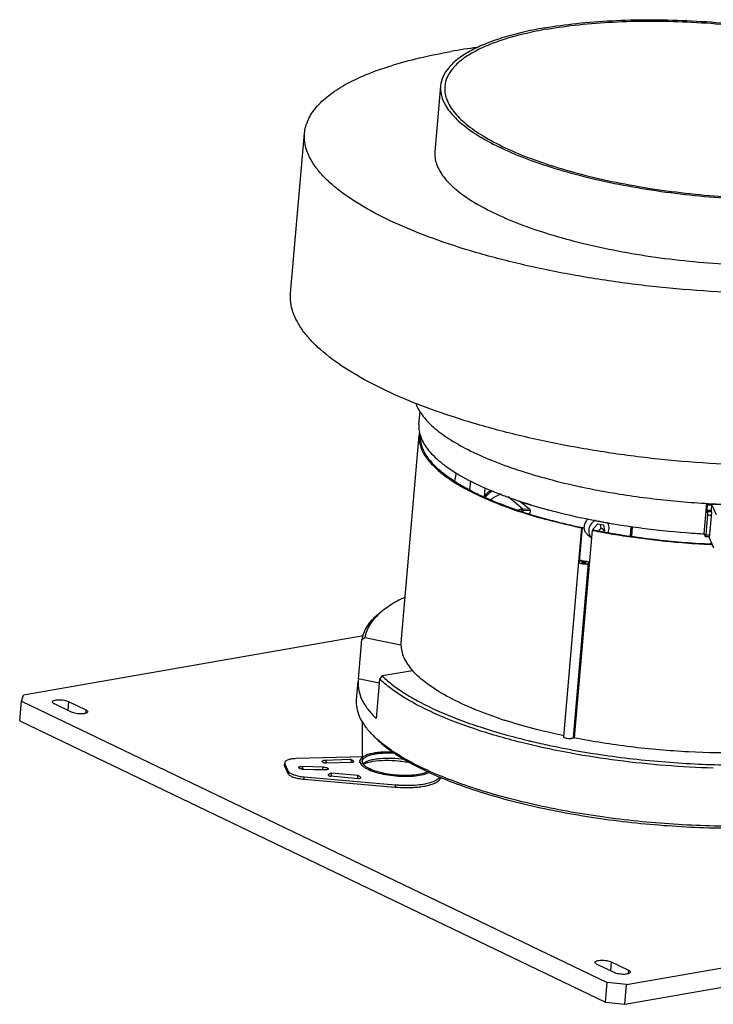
# Model space of a CAD drawing. Header units: millimetres. Extents: x -24622 to 2314, y -1603 to 2287.
# Tile 208 of 236: x 1320 to 1569, y 693 to 1047. Entities that reach past the tile are written whole.
import ezdxf

# ---------------------------------------------------------------- set-up
doc = ezdxf.new("R2010")
doc.units = ezdxf.units.MM
doc.layers.add('02___PRT_ALL_AXES', color=7, linetype='Continuous')

msp = doc.modelspace()

# ---------------------------------------------------------------- linework, layer by layer
at = {"color": 7, "linetype": 'Continuous'}
for p, q in [((1417.277, 948.523), (1422.274, 1006.122)), ((1463.377, 901.454), (1463.783, 906.139)), ((1456.97, 822.985), (1463.447, 897.64)), ((1476.34, 881.053), (1476.874, 884.065)), ((1481.711, 877.889), (1481.994, 881.149)), ((1487.08, 878.707), (1486.792, 875.385)), ((1500.776, 871.036), (1495.416, 875.402)), ((1503.321, 870.786), (1499.515, 873.887)), ((1500.431, 871.015), (1502.862, 871.161)), ((1501.024, 870.531), (1500.431, 871.015)), ((1503.321, 870.786), (1503.193, 869.312)), ((1565.847, 862.116), (1566.8, 873.096)), ((1566.973, 872.576), (1566.809, 870.686)), ((1566.947, 873.089), (1566.973, 872.576)), ((1568.584, 872.819), (1568.369, 870.338)), ((1570.332, 868.911), (1568.584, 872.819)), ((1568.584, 872.819), (1580.908, 872.437)), ((1501.024, 870.531), (1503.311, 870.668)), ((1567.092, 868.924), (1566.477, 861.837)), ((1566.809, 870.686), (1567.028, 870.196)), ((1567.028, 870.196), (1567.092, 868.924)), ((1568.551, 869.931), (1567.956, 863.08)), ((1568.361, 870.125), (1568.465, 870.119)), ((1568.369, 870.338), (1568.551, 869.931)), ((1520.881, 852.07), (1521.931, 864.17)), ((1521.103, 852.251), (1522.151, 864.33)), ((1526.069, 864.098), (1527.689, 865.738)), ((1526.173, 863.519), (1526.069, 864.098)), ((1526.778, 866.899), (1527.173, 866.823)), ((1527.173, 866.823), (1527.277, 866.803)), ((1527.277, 866.803), (1527.339, 866.792)), ((1527.689, 865.738), (1529.684, 865.307)), ((1527.905, 863.224), (1528.871, 864.202)), ((1528.871, 864.202), (1528.63, 865.535)), ((1530.058, 863.235), (1528.871, 864.202)), ((1529.684, 865.307), (1530.058, 863.235)), ((1529.811, 866.333), (1529.915, 866.314)), ((1529.915, 866.314), (1530.426, 866.222)), ((1539.4, 861.271), (1539.704, 864.772)), ((1539.881, 861.212), (1540.185, 864.711)), ((1525.638, 863.413), (1519.16, 788.758)), ((1523.954, 861.855), (1525.401, 860.677)), ((1525.858, 863.573), (1525.638, 863.413)), ((1525.638, 863.413), (1525.935, 863.355)), ((1525.973, 863.551), (1525.858, 863.573)), ((1530.058, 863.235), (1529.739, 862.912)), ((1565.847, 862.116), (1566.249, 861.218)), ((1566.477, 861.837), (1566.249, 861.218)), ((1567.884, 863.242), (1567.668, 860.762)), ((1567.668, 860.762), (1569.307, 857.098)), ((1567.956, 863.08), (1567.884, 863.242)), ((1567.884, 863.242), (1567.961, 863.24)), ((1568.265, 858.323), (1568.765, 858.3)), ((1568.546, 858.8), (1568.268, 858.739)), ((1568.268, 858.739), (1568.307, 858.536)), ((1568.678, 858.496), (1568.27, 858.515)), ((1515.409, 789.175), (1520.862, 852.018)), ((1518.896, 788.873), (1524.349, 851.715)), ((1521.858, 851.931), (1521.91, 852.009)), ((1523.353, 851.802), (1523.3, 851.725)), ((1524.349, 851.714), (1524.3, 851.866)), ((1524.3, 851.866), (1524.566, 851.813)), ((1524.644, 852.052), (1524.418, 852.097)), ((1524.566, 851.813), (1524.63, 851.801)), ((1443.44, 825.447), (1321.324, 804.118)), ((1442.904, 824.15), (1443.964, 824.896)), ((1443.964, 824.896), (1456.934, 822.247)), ((1441.674, 809.975), (1442.904, 824.15)), ((1456.934, 822.247), (1456.971, 822.988)), ((1450.169, 811.022), (1449.263, 809.933)), ((1461.101, 812.931), (1450.169, 811.022)), ((1440.987, 802.473), (1441.561, 809.088)), ((1441.674, 809.975), (1441.561, 809.085)), ((1449.134, 808.452), (1441.674, 809.975)), ((1449.263, 809.933), (1448.033, 795.758)), ((1320.515, 801.95), (1321.324, 804.118)), ((1319.9, 794.863), (1320.515, 801.95)), ((1320.515, 801.95), (1531.007, 700.885)), ((1338.573, 798.01), (1332.383, 800.983)), ((1337.459, 801.869), (1337.182, 798.678)), ((1337.459, 801.869), (1343.65, 798.897)), ((1343.65, 798.897), (1343.536, 797.58)), ((1319.9, 794.863), (1530.392, 693.798)), ((1443.088, 780.055), (1443.057, 794.527)), ((1519.114, 788.97), (1518.923, 789.008)), ((1519.178, 788.958), (1519.114, 788.97)), ((1415.084, 778.925), (1415.138, 779.543)), ((1415.146, 778.59), (1415.084, 778.926)), ((1415.146, 778.59), (1415.228, 779.535)), ((1415.166, 779.871), (1415.228, 779.535)), ((1416.44, 776.826), (1415.228, 779.535)), ((1443.42, 781.985), (1419.256, 781.308)), ((1428.976, 779.906), (1428.661, 780.232)), ((1429.588, 780.81), (1438.705, 781.065)), ((1439.299, 779.945), (1430, 779.684)), ((1439.831, 780.236), (1439.846, 780.217)), ((1439.846, 780.217), (1439.851, 780.211)), ((1442.119, 779.748), (1442.182, 780.477)), ((1442.183, 780.479), (1442.32, 779.73)), ((1443.152, 779.704), (1443.024, 780.406)), ((1416.358, 775.881), (1415.146, 778.59)), ((1416.44, 776.826), (1416.358, 775.881)), ((1421.513, 778.527), (1421.431, 777.582)), ((1421.431, 777.582), (1428.826, 777.353)), ((1428.908, 778.298), (1421.513, 778.527)), ((1421.986, 777.468), (1429.381, 777.24)), ((1428.826, 777.353), (1428.908, 778.298)), ((1430.882, 775.267), (1430.91, 775.582)), ((1430.962, 775.651), (1430.91, 775.582)), ((1441.487, 775.22), (1431.886, 776.054)), ((1422.107, 773.806), (1422.189, 774.751)), ((1454.745, 770.97), (1422.107, 773.806)), ((1422.189, 774.751), (1454.827, 771.915)), ((1441.488, 774.107), (1431.692, 774.958)), ((1442.328, 774.664), (1442.367, 774.586)), ((1442.367, 774.586), (1442.339, 774.271)), ((1454.827, 771.915), (1454.745, 770.97)), ((1538.008, 700.081), (1803.556, 746.461)), ((1537.393, 692.993), (1802.941, 739.374)), ((1532.474, 708.235), (1532.197, 705.044)), ((1532.474, 708.235), (1538.665, 705.263)), ((1533.589, 704.376), (1527.398, 707.349)), ((1538.665, 705.263), (1538.551, 703.946)), ((1530.392, 693.798), (1531.007, 700.885)), ((1538.008, 700.081), (1531.007, 700.885)), ((1537.393, 692.993), (1538.008, 700.081)), ((1530.392, 693.798), (1537.393, 692.993))]:
    msp.add_line(p, q, dxfattribs=at)
at = {"color": 5, "linetype": 'ByBlock'}
msp.add_line((1444.631, 792.244), (1444.631, 792.244), dxfattribs=at)
at = {"color": 7, "linetype": 'Continuous'}
for points in [[(1428.676, 780.376), (1428.713, 780.407), (1428.784, 780.467), (1428.86, 780.529), (1428.941, 780.588)], [(1428.941, 780.588), (1429.029, 780.643), (1429.127, 780.695), (1429.239, 780.742), (1429.363, 780.779), (1429.496, 780.803), (1429.594, 780.81)], [(1438.701, 781.065), (1438.741, 781.066), (1438.823, 781.062), (1438.903, 781.051), (1438.981, 781.034), (1439.056, 781.012), (1439.128, 780.985), (1439.196, 780.954), (1439.26, 780.918), (1439.321, 780.879)], [(1439.321, 780.879), (1439.377, 780.838), (1439.429, 780.793)], [(1439.429, 780.793), (1439.478, 780.747), (1439.521, 780.701), (1439.561, 780.655), (1439.597, 780.609), (1439.63, 780.563), (1439.663, 780.515), (1439.693, 780.466), (1439.723, 780.417), (1439.776, 780.326)], [(1439.776, 780.326), (1439.803, 780.281), (1439.831, 780.236)], [(1430.963, 775.651), (1431.019, 775.698), (1431.09, 775.768), (1431.241, 775.887)], [(1431.241, 775.887), (1431.431, 775.987), (1431.655, 776.047), (1431.89, 776.054)], [(1441.483, 775.22), (1441.545, 775.213), (1441.808, 775.136), (1442.027, 775.003), (1442.192, 774.838), (1442.273, 774.73), (1442.327, 774.663)]]:
    msp.add_lwpolyline(points, dxfattribs=at)
for centre, radius, start, end in [((1518.236, 786.974), 252.308, 97.73585, 99.89267), ((1473.087, 896.801), 9.676, 168.3767, 175.03146), ((1474.963, 900.951), 11.657, 195.80907, 196.7272), ((1534.41, 985.648), 117.018, 245.9384, 247.77858), ((1538.287, 994.962), 127.107, 247.74831, 247.86442), ((1540.863, 1001.339), 133.984, 247.87168, 249.39389), ((1574.357, 1114.249), 251.885, 252.78385, 258.96147), ((1583.862, 1175.415), 303.31, 266.80786, 267.11027), ((1553.142, 1031.05), 169.371, 251.74977, 251.98343), ((1555.044, 1036.933), 175.554, 251.98692, 252.63755), ((1562.122, 1060.318), 199.985, 252.70134, 258.66342), ((1583.69, 1173.383), 303.168, 266.80788, 267.10604), ((1584.049, 1177.459), 307.734, 266.8293, 267.07791), ((1584.265, 1180.29), 311.839, 266.84312, 267.0946), ((1576.728, 1126.062), 263.933, 258.94723, 259.09084), ((1577.33, 1129.205), 267.132, 259.21412, 259.34889), ((1577.603, 1130.656), 268.609, 259.34887, 259.46344), ((1578.023, 1132.918), 270.91, 259.46368, 259.74885), ((1578.829, 1137.401), 275.465, 259.87979, 260.1674), ((1580.721, 1148.576), 286.798, 260.17619, 267.02808), ((1525.842, 864.169), 2.986, 217.90167, 230.78176), ((1581.639, 1152.89), 294.858, 259.05136, 264.93975), ((1582.173, 1156.811), 298.62, 259.12463, 266.75377), ((1577.552, 1127.692), 269.329, 258.95089, 260.51313), ((1576.175, 1119.633), 260.956, 258.9084, 259.21509), ((1577.21, 1125.087), 266.508, 259.21592, 259.7811), ((1578.266, 1130.932), 272.448, 259.78055, 260.22802), ((1582.743, 1163.234), 301.592, 265.83519, 266.78844), ((1583.379, 1170.444), 309.7, 266.82921, 267.096), ((1583.916, 1178.019), 316.663, 266.84303, 267.07522), ((1582.443, 1160.287), 302.297, 264.91152, 266.73939), ((1582.156, 1155.491), 297.492, 266.74217, 267.32367), ((1582.007, 1153.767), 295.572, 266.75246, 267.3361), ((1572.972, 1097.07), 249.988, 258.0304, 258.15354), ((1573.66, 1099.193), 251.955, 257.97626, 258.72956), ((1467.273, 813.304), 27.11, 129.32647, 130.13195), ((1468.769, 811.452), 29.491, 126.83183, 129.29329), ((1454.018, 822.268), 11.273, 165.02348, 170.38799), ((1546.217, 956.023), 169.108, 251.49908, 252.0053), ((1470.381, 813.043), 33.116, 223.23648, 225.37938), ((1564.554, 1043.129), 262.714, 256.34009, 256.66169), ((1567.059, 1053.772), 273.647, 256.66542, 258.02415), ((1446.117, 782.133), 4.542, 225.11843, 228.82557), ((1446.457, 782.515), 5.054, 228.77018, 229.33281), ((1445.146, 777.713), 2.516, 133.57457, 136.43449), ((1445.273, 777.581), 2.7, 132.61127, 133.59587), ((1446.863, 771.177), 8.843, 112.33385, 112.74784), ((1445.382, 777.462), 2.861, 130.71993, 132.60198), ((1421.693, 784.692), 9.743, 250.15882, 251.22728), ((1421.286, 772.946), 4.638, 88.20322, 91.65222), ((1428.667, 772.276), 5.079, 81.83286, 88.21416), ((1428.735, 772.723), 4.628, 78.45524, 81.87496), ((1446.803, 782.923), 5.588, 229.37344, 232.30945), ((1421.252, 782.762), 8.695, 248.0542, 250.17678)]:
    msp.add_arc(centre, radius, start, end, dxfattribs=at)
for points, start_tangent, end_tangent in [([(1422.275, 1006.123), (1422.69, 1008.505), (1423.518, 1010.844), (1426.399, 1015.365), (1430.885, 1019.632), (1436.923, 1023.596), (1444.439, 1027.208), (1453.345, 1030.425), (1463.536, 1033.211), (1474.888, 1035.53)], (0.0864752, 0.996254), (0.9850875, 0.1720541)), ([(1647.616, 952.597), (1631.353, 950.324), (1613.684, 948.929), (1594.962, 948.44), (1575.564, 948.866), (1555.878, 950.199), (1536.301, 952.413), (1517.224, 955.463), (1499.031, 959.287), (1482.086, 963.809), (1466.73, 968.938), (1453.272, 974.572), (1441.98, 980.597), (1437.219, 983.718), (1433.082, 986.892), (1429.588, 990.101), (1426.756, 993.33), (1424.599, 996.564), (1423.129, 999.784), (1422.353, 1002.976), (1422.275, 1006.123)], (-0.9850875, -0.1720541), (0.0864752, 0.996254)), ([(1469.123, 999.5), (1469.179, 997.266), (1469.73, 995.001), (1470.774, 992.716), (1472.304, 990.421), (1476.794, 985.852), (1483.109, 981.384), (1491.123, 977.109), (1500.674, 973.111), (1511.572, 969.471), (1523.597, 966.262), (1536.508, 963.548), (1550.047, 961.384), (1577.91, 958.867), (1591.677, 958.564), (1604.963, 958.912), (1617.502, 959.902), (1629.043, 961.515)], (-0.0864181, -0.996259), (0.9850875, 0.1720541)), ([(1642.235, 890.579), (1625.973, 888.335), (1608.309, 887.026), (1589.597, 886.677), (1570.214, 887.296), (1550.549, 888.868), (1530.996, 891.361), (1511.947, 894.725), (1493.784, 898.89), (1476.873, 903.772), (1461.551, 909.274), (1448.126, 915.284), (1436.868, 921.681), (1428.002, 928.338), (1424.523, 931.723), (1421.706, 935.122), (1419.564, 938.519), (1418.107, 941.897), (1417.344, 945.238), (1417.277, 948.527)], (-0.9850875, -0.1720541), (0.0864098, 0.9962597)), ([(1463.377, 901.453), (1463.391, 899.626), (1463.747, 897.776)], (-0.0863401, -0.9962657), (0.2724113, -0.9621809)), ([(1463.447, 897.639), (1463.457, 895.862), (1463.792, 894.062), (1465.431, 890.421), (1468.342, 886.766), (1472.486, 883.146), (1477.806, 879.61), (1484.229, 876.207), (1491.669, 872.983), (1500.024, 869.982)], (-0.0863697, -0.9962632), (0.9502675, -0.3114349)), ([(1463.799, 897.596), (1466.36, 892.771), (1468.468, 890.354), (1471.113, 887.954), (1474.279, 885.585), (1477.947, 883.26), (1486.699, 878.798)], (0.2877944, -0.9576922), (0.9130336, -0.4078844)), ([(1500.1, 870.199), (1491.868, 873.173), (1484.539, 876.365), (1478.211, 879.732), (1472.969, 883.228), (1468.885, 886.807), (1466.013, 890.42), (1464.391, 894.019), (1464.057, 895.798), (1464.042, 897.555)], (-0.949696, 0.3131732), (0.0829866, 0.9965507)), ([(1486.884, 875.336), (1487.859, 876.736), (1489.191, 877.783)], (0.4433453, 0.8963509), (0.870789, 0.4916569)), ([(1487.332, 875.116), (1488.372, 876.535), (1489.776, 877.563)], (0.4614273, 0.887178), (0.8896667, 0.4566106)), ([(1493.052, 876.346), (1491.039, 875.603), (1489.244, 874.307)], (-0.9780482, -0.208379), (-0.7276155, -0.6859852)), ([(1493.708, 875.927), (1497.748, 874.473), (1510.979, 870.481)], (0.9358924, -0.3522861), (0.9669434, -0.2549911)), ([(1498.871, 870.648), (1499.256, 870.79), (1500.431, 871.015)], (0.9236611, 0.3832102), (0.998208, 0.0598398)), ([(1499.957, 870.34), (1500.224, 870.411), (1501.024, 870.531)], (0.9582692, 0.2858673), (0.998208, 0.0598398)), ([(1500.024, 869.982), (1502.86, 869.079), (1521.931, 864.17)], (0.9502675, -0.3114349), (0.9681177, -0.2504958)), ([(1523.485, 862.334), (1522.917, 863.505), (1522.836, 864.874), (1523.252, 866.255), (1524.109, 867.458)], (-0.6145184, 0.7889025), (0.702475, 0.7117085)), ([(1526.803, 866.993), (1525.319, 865.74), (1524.49, 863.992), (1524.514, 862.167), (1524.851, 861.364), (1525.384, 860.699)], (-0.8857788, -0.4641076), (0.7298371, -0.6836211)), ([(1531.409, 862.625), (1531.724, 864.536), (1531.107, 866.225)], (0.3847109, 0.9230371), (-0.5934151, 0.8048966)), ([(1520.862, 852.018), (1520.976, 851.796), (1521.128, 851.686), (1521.338, 851.584), (1521.892, 851.415), (1522.555, 851.315), (1523.225, 851.299), (1523.801, 851.369), (1524.026, 851.433), (1524.196, 851.515), (1524.348, 851.714)], (-0.0868679, -0.9962198), (0.0924547, 0.9957169)), ([(1520.896, 852.11), (1520.862, 852.018)], (-0.5550349, -0.8318271), (-0.0868679, -0.9962198)), ([(1521.164, 852.292), (1521.074, 852.252), (1520.896, 852.11)], (-0.9319313, -0.3626348), (-0.5550349, -0.8318271)), ([(1521.652, 852.407), (1521.514, 852.385), (1521.164, 852.292)], (-0.9916584, -0.1288936), (-0.9319313, -0.3626348)), ([(1523.3, 851.725), (1523.165, 851.665), (1522.961, 851.629), (1522.715, 851.622), (1522.456, 851.645), (1522.215, 851.694), (1522.021, 851.764), (1521.897, 851.846), (1521.858, 851.931)], (-0.8087675, -0.5881285), (0.0836515, 0.9964951)), ([(1521.91, 852.009), (1522.046, 852.068), (1522.249, 852.104), (1522.495, 852.111), (1522.755, 852.088), (1522.996, 852.039), (1523.19, 851.969), (1523.314, 851.887), (1523.352, 851.802)], (0.8087675, 0.5881285), (-0.0836515, -0.9964951)), ([(1458.172, 839.252), (1456.19, 838.253), (1451.09, 835.056)], (-0.9018601, -0.4320282), (-0.8002773, -0.5996301)), ([(1443.129, 825.181), (1444.053, 827.578), (1445.525, 829.905), (1447.539, 832.15), (1450.082, 834.301)], (0.2581761, 0.9660979), (0.8003552, 0.5995261)), ([(1449.8, 834.032), (1447.545, 831.865), (1445.815, 829.613), (1444.62, 827.285), (1443.964, 824.896)], (-0.7645354, -0.6445817), (-0.1571206, -0.9875794)), ([(1456.934, 822.247), (1457.18, 819.949), (1457.959, 817.622), (1459.269, 815.278), (1461.101, 812.931)], (-0.0098672, -0.9999513), (0.6655089, -0.7463899)), ([(1450.169, 811.022), (1454.04, 807.721), (1458.775, 804.479), (1464.331, 801.329), (1470.661, 798.295), (1477.709, 795.405), (1485.413, 792.685), (1502.512, 787.846)], (0.7179485, -0.6960962), (0.9717125, -0.2361668)), ([(1492.556, 795.654), (1482.165, 799.565), (1473.335, 803.812), (1466.261, 808.301), (1461.101, 812.931)], (-0.9483103, 0.3173445), (-0.6655089, 0.7463899)), ([(1441.561, 809.085), (1441.759, 805.805), (1442.912, 802.472), (1445.01, 799.112), (1448.033, 795.758)], (-0.0860038, -0.9962948), (0.7210369, -0.6928966)), ([(1502.252, 786.587), (1484.969, 791.455), (1470.045, 797.104), (1463.634, 800.16), (1458.002, 803.336), (1453.197, 806.604), (1449.263, 809.933)], (-0.9719708, 0.2351018), (-0.7210369, 0.6928966)), ([(1332.383, 800.983), (1332.073, 801.157), (1331.848, 801.34), (1331.683, 801.707)], (-0.9014752, 0.4328308), (0.0871813, 0.9961925)), ([(1331.683, 801.707), (1331.86, 802.002), (1332.056, 802.131), (1332.32, 802.244), (1333.021, 802.41), (1333.898, 802.485), (1334.869, 802.462), (1335.846, 802.343), (1336.737, 802.139), (1337.459, 801.869)], (0.0871813, 0.9961925), (0.9014752, -0.4328308)), ([(1446.255, 790.359), (1443.771, 793.414), (1442.057, 796.466), (1441.127, 799.493), (1440.987, 802.473)], (-0.6846521, 0.7288701), (0.0863995, 0.9962606)), ([(1344.35, 798.172), (1344.173, 797.877), (1343.976, 797.748), (1343.713, 797.635), (1343.012, 797.469), (1342.135, 797.394), (1341.163, 797.417), (1340.187, 797.536), (1339.296, 797.74), (1338.573, 798.01)], (-0.0871813, -0.9961925), (-0.9014752, 0.4328308)), ([(1343.65, 798.897), (1343.96, 798.723), (1344.185, 798.54), (1344.35, 798.172)], (0.9014752, -0.4328308), (-0.0871813, -0.9961925)), ([(1515.454, 789.515), (1504.304, 792.159), (1493.975, 795.187)], (-0.9782674, 0.2073475), (-0.9510771, 0.3089537)), ([(1617.938, 760.14), (1607.244, 758.63), (1595.756, 757.601), (1571.052, 757.037), (1545.204, 758.481), (1519.656, 761.85), (1495.834, 766.958), (1484.992, 770.078), (1475.068, 773.519), (1466.204, 777.233), (1458.523, 781.167), (1452.132, 785.266), (1447.12, 789.473)], (-0.9858179, -0.1678186), (-0.7116604, 0.7025236)), ([(1447.133, 789.425), (1451.902, 785.17), (1458.102, 781.013), (1465.641, 777.017), (1474.411, 773.238), (1484.285, 769.731), (1495.12, 766.548), (1519.029, 761.331), (1544.758, 757.888), (1570.818, 756.418), (1595.703, 757.007), (1607.251, 758.067), (1617.975, 759.619)], (0.6850492, -0.7284968), (0.9850875, 0.1720541)), ([(1569.178, 777.912), (1552.013, 778.838), (1534.857, 780.626), (1518.133, 783.23), (1502.252, 786.587)], (-0.9995917, 0.028573), (-0.9719708, 0.2351018)), ([(1510.278, 786.08), (1532.937, 782.159), (1556.52, 779.78), (1579.911, 779.055), (1602.003, 780.018)], (0.9781922, -0.2077019), (0.9963789, 0.0850243)), ([(1518.875, 788.802), (1518.653, 788.623), (1518.221, 788.501), (1517.64, 788.452), (1516.99, 788.483), (1516.363, 788.59), (1515.847, 788.757), (1515.654, 788.857), (1515.514, 788.962), (1515.409, 789.175)], (-0.461681, -0.887046), (0.0870451, 0.9962044)), ([(1518.896, 788.871), (1518.875, 788.802)], (-0.0937051, -0.9956), (-0.461681, -0.887046)), ([(1599.859, 784.565), (1580.725, 783.408), (1560.243, 783.744), (1539.39, 785.556), (1519.16, 788.758)], (-0.9946198, -0.1035923), (-0.9812239, 0.1928719)), ([(1454.281, 783.639), (1451.908, 783.685), (1449.653, 783.589), (1447.59, 783.352), (1445.786, 782.982), (1444.3, 782.493), (1443.182, 781.899), (1442.469, 781.22), (1442.183, 780.479)], (-0.9987922, 0.0491347), (-0.0874625, -0.9961678)), ([(1443.024, 780.406), (1443.3, 781.112), (1443.99, 781.757), (1445.071, 782.319), (1446.507, 782.779), (1448.248, 783.121), (1450.235, 783.335), (1452.4, 783.411), (1454.67, 783.349)], (0.0874934, 0.9961651), (0.9983622, -0.0572097)), ([(1416.051, 780.748), (1415.686, 780.556), (1415.314, 780.23), (1415.167, 779.871)], (-0.9152552, -0.4028746), (-0.0870226, -0.9962063)), ([(1419.256, 781.308), (1417.429, 781.135), (1416.051, 780.748)], (-0.999607, -0.0280331), (-0.9152552, -0.4028746)), ([(1428.661, 780.232), (1428.63, 780.308), (1428.674, 780.377)], (-0.6944742, 0.7195176), (0.7764268, 0.6302075)), ([(1430, 779.684), (1429.395, 779.737), (1429.14, 779.811), (1428.976, 779.906)], (-0.9995949, -0.0284602), (-0.6944742, 0.7195176)), ([(1429.593, 780.81), (1429.907, 780.484), (1429.957, 780.31), (1429.991, 780.113), (1430, 779.684)], (0.9996148, 0.0277522), (-0.070635, -0.9975022)), ([(1438.764, 781.052), (1438.701, 781.065)], (-0.9143469, 0.4049319), (-0.9995329, -0.0305627)), ([(1439.299, 779.945), (1439.048, 780.671), (1438.906, 780.923), (1438.764, 781.052)], (-0.2791909, 0.9602356), (-0.9143469, 0.4049319)), ([(1439.16, 780.697), (1439.226, 780.68), (1439.399, 780.621)], (0.9738041, -0.2273888), (0.9178515, -0.396924)), ([(1439.851, 780.211), (1439.881, 780.161), (1439.876, 780.112), (1439.839, 780.067), (1439.773, 780.028), (1439.57, 779.97), (1439.299, 779.945)], (0.6944742, -0.7195176), (-0.9996119, -0.0278579)), ([(1439.399, 780.621), (1439.442, 780.601), (1439.537, 780.537)], (0.9178515, -0.396924), (0.6944742, -0.7195176)), ([(1442.32, 779.73), (1442.425, 779.527), (1442.912, 778.915)], (0.4082794, -0.912857), (0.7078555, -0.7063573)), ([(1443.539, 779.119), (1443.419, 779.266), (1443.152, 779.704)], (-0.6574154, 0.7535283), (-0.4082794, 0.912857)), ([(1460.844, 779.641), (1456.091, 780.384), (1451.228, 780.589), (1446.853, 780.232), (1445.02, 779.854), (1443.502, 779.357)], (-0.9767974, 0.2141653), (-0.9249794, -0.3800173)), ([(1443.516, 779.63), (1444.454, 780.227), (1445.764, 780.729), (1447.401, 781.118), (1449.309, 781.381), (1453.669, 781.498), (1458.253, 781.063)], (0.7577681, 0.6525239), (0.988141, -0.1535494)), ([(1443.942, 778.723), (1443.831, 778.821), (1443.539, 779.119)], (-0.7584225, 0.6517632), (-0.6574154, 0.7535283)), ([(1466.569, 776.651), (1465.651, 776.238), (1464.526, 775.888), (1461.752, 775.403), (1458.47, 775.235), (1454.947, 775.397), (1451.467, 775.876), (1448.31, 776.634), (1445.733, 777.609), (1444.728, 778.154), (1443.942, 778.723)], (-0.8777966, -0.4790335), (-0.7584225, 0.6517632)), ([(1418.003, 774.697), (1416.918, 775.268), (1416.568, 775.573), (1416.358, 775.881)], (-0.9273698, 0.374146), (-0.4082794, 0.912857)), ([(1416.44, 776.826), (1416.501, 776.712), (1416.8, 776.371)], (0.4082794, -0.912857), (0.7511237, -0.6601615)), ([(1416.8, 776.371), (1417.461, 775.93), (1418.386, 775.527)], (0.7511237, -0.6601615), (0.940592, -0.3395389)), ([(1418.557, 775.467), (1420.26, 775.021), (1422.189, 774.751)], (0.94676, -0.3219401), (0.9962457, -0.0865706)), ([(1420.786, 777.658), (1420.504, 777.765), (1420.294, 777.885), (1420.131, 778.138)], (-0.9540818, 0.2995461), (0.0860554, 0.9962904)), ([(1420.131, 778.138), (1420.244, 778.305), (1420.37, 778.375), (1420.538, 778.435), (1420.979, 778.512), (1421.513, 778.527)], (0.0860554, 0.9962904), (0.9995222, -0.0309085)), ([(1421.986, 777.468), (1421.671, 777.488), (1420.786, 777.658)], (-0.9995222, 0.0309085), (-0.9540818, 0.2995461)), ([(1428.908, 778.298), (1429.607, 778.227), (1430.219, 778.071), (1430.456, 777.969), (1430.63, 777.858), (1430.763, 777.628)], (0.9995222, -0.0309085), (-0.0860554, -0.9962904)), ([(1430.763, 777.628), (1430.65, 777.462), (1430.524, 777.391), (1430.356, 777.332), (1429.915, 777.255), (1429.381, 777.24)], (-0.0860554, -0.9962904), (-0.9995222, 0.0309085)), ([(1430.882, 775.267), (1430.949, 775.166), (1431.13, 775.073), (1431.692, 774.958)], (-0.0877343, -0.9961439), (0.9962583, -0.0864255)), ([(1431.89, 776.054), (1431.895, 776.033), (1431.891, 775.97), (1431.88, 775.868), (1431.859, 775.731), (1431.831, 775.563), (1431.793, 775.372), (1431.692, 774.958)], (0.9967738, -0.0802625), (-0.2723529, -0.9621974)), ([(1441.488, 774.106), (1441.46, 774.531), (1441.456, 774.726), (1441.457, 774.897), (1441.461, 775.036), (1441.467, 775.138), (1441.474, 775.2), (1441.483, 775.22)], (-0.1020106, 0.9947833), (0.9964285, -0.0844413)), ([(1443.386, 778.501), (1444.266, 777.917), (1445.361, 777.36), (1448.108, 776.369), (1451.416, 775.603), (1455.034, 775.121), (1458.685, 774.959), (1462.092, 775.13), (1464.995, 775.62), (1467.172, 776.393)], (0.7908811, -0.6119698), (0.8904919, 0.454999)), ([(1422.107, 773.806), (1420.072, 774.098), (1418.304, 774.582)], (-0.9962457, 0.0865706), (-0.940592, 0.3395389)), ([(1442.339, 774.271), (1442.258, 774.183), (1442.062, 774.123), (1441.488, 774.107)], (-0.0877343, -0.9961439), (-0.9962293, 0.0867595)), ([(1454.827, 771.915), (1456.218, 771.813), (1460.306, 771.745)], (0.9962457, -0.0865706), (0.9996069, 0.0280376)), ([(1471.129, 774.633), (1470.877, 773.881), (1470.259, 773.179), (1469.291, 772.543), (1467.993, 771.987), (1466.398, 771.526), (1464.542, 771.169), (1462.467, 770.925), (1460.224, 770.8)], (-0.0865426, -0.9962482), (-0.9996069, -0.0280376)), ([(1460.306, 771.745), (1463.545, 771.97), (1466.37, 772.445), (1468.639, 773.147), (1470.238, 774.039)], (0.9996069, 0.0280376), (0.7850403, 0.6194447)), ([(1470.238, 774.039), (1470.453, 774.222), (1470.941, 774.796)], (0.7850403, 0.6194447), (0.5274747, 0.8495707)), ([(1460.224, 770.8), (1458.886, 770.783), (1454.745, 770.97)], (-0.9996069, -0.0280376), (-0.9962457, 0.0865706)), ([(1527.398, 707.349), (1527.088, 707.523), (1526.863, 707.706), (1526.698, 708.073)], (-0.9014752, 0.4328308), (0.0871813, 0.9961925)), ([(1526.698, 708.073), (1526.875, 708.368), (1527.071, 708.498), (1527.335, 708.61), (1528.036, 708.777), (1528.913, 708.852), (1529.884, 708.828), (1530.861, 708.71), (1531.752, 708.505), (1532.474, 708.235)], (0.0871813, 0.9961925), (0.9014752, -0.4328308)), ([(1539.365, 704.539), (1539.188, 704.243), (1538.991, 704.114), (1538.728, 704.001), (1538.027, 703.835), (1537.15, 703.76), (1536.178, 703.783), (1535.202, 703.902), (1534.311, 704.106), (1533.589, 704.376)], (-0.0871813, -0.9961925), (-0.9014752, 0.4328308)), ([(1538.665, 705.263), (1538.975, 705.089), (1539.2, 704.906), (1539.365, 704.539)], (0.9014752, -0.4328308), (-0.0871813, -0.9961925))]:
    msp.add_spline(points, degree=3, dxfattribs=dict(at, start_tangent=start_tangent, end_tangent=end_tangent))
at = {"layer": '02___PRT_ALL_AXES', "color": 7, "linetype": 'Continuous'}
for p, q in [((1471.173, 1023.125), (1469.123, 999.5)), ((1521.415, 879.073), (1521.859, 878.979))]:
    msp.add_line(p, q, dxfattribs=at)
for centre, radius, start, end in [((1577.491, 1140.511), 267.384, 257.99141, 259.67932), ((1583.987, 1173.721), 301.155, 267.07278, 269.42142)]:
    msp.add_arc(centre, radius, start, end, dxfattribs=at)
for points, start_tangent, end_tangent in [([(1508.512, 1043.995), (1520.053, 1045.608), (1532.593, 1046.598), (1545.879, 1046.946), (1559.645, 1046.643), (1587.509, 1044.126), (1601.047, 1041.962), (1613.958, 1039.248), (1625.983, 1036.039), (1636.881, 1032.399), (1646.433, 1028.401), (1654.446, 1024.126), (1660.761, 1019.658), (1665.251, 1015.089), (1666.782, 1012.794), (1667.825, 1010.509), (1668.376, 1008.244), (1668.432, 1006.01)], (0.9850875, 0.1720541), (-0.0864181, -0.996259)), ([(1509.441, 1043.549), (1520.807, 1045.138), (1533.156, 1046.113), (1546.241, 1046.455), (1559.799, 1046.157), (1587.241, 1043.678), (1600.574, 1041.547), (1613.289, 1038.874), (1625.132, 1035.714), (1635.865, 1032.129), (1645.272, 1028.192), (1653.164, 1023.981), (1659.383, 1019.581), (1663.805, 1015.081), (1665.312, 1012.821), (1666.34, 1010.57), (1666.883, 1008.34), (1666.938, 1006.14)], (0.9850875, 0.1720541), (-0.0864181, -0.996259)), ([(1508.512, 1043.995), (1500.455, 1042.349), (1493.223, 1040.373), (1486.902, 1038.089), (1481.568, 1035.525), (1477.283, 1032.713), (1474.1, 1029.684), (1472.055, 1026.475), (1471.173, 1023.125)], (-0.9850875, -0.1720541), (-0.0864181, -0.996259)), ([(1509.441, 1043.549), (1501.506, 1041.928), (1494.383, 1039.982), (1488.158, 1037.733), (1482.905, 1035.208), (1478.685, 1032.438), (1475.55, 1029.455), (1473.536, 1026.295), (1472.668, 1022.995)], (-0.9850875, -0.1720541), (-0.0864181, -0.996259)), ([(1471.173, 1023.125), (1471.229, 1020.891), (1471.78, 1018.626), (1472.824, 1016.341), (1474.354, 1014.046), (1478.844, 1009.477), (1485.159, 1005.009), (1493.173, 1000.734), (1502.724, 996.736), (1513.622, 993.096), (1525.647, 989.887), (1538.558, 987.173), (1552.096, 985.009), (1579.96, 982.492), (1593.726, 982.189), (1607.013, 982.537), (1619.552, 983.527), (1631.093, 985.14)], (-0.0864181, -0.996259), (0.9850875, 0.1720541)), ([(1472.668, 1022.995), (1472.723, 1020.796), (1473.265, 1018.565), (1474.293, 1016.314), (1475.801, 1014.054), (1480.222, 1009.554), (1486.442, 1005.154), (1494.334, 1000.944), (1503.741, 997.006), (1514.473, 993.421), (1526.316, 990.261), (1539.032, 987.588), (1552.365, 985.457), (1579.806, 982.978), (1593.364, 982.68), (1606.449, 983.022), (1618.798, 983.997), (1630.164, 985.586)], (-0.0864181, -0.996259), (0.9850875, 0.1720541)), ([(1462.228, 909.124), (1464.513, 904.865), (1466.282, 902.732), (1468.461, 900.608), (1474.004, 896.426), (1481.047, 892.392), (1489.466, 888.576), (1499.115, 885.044), (1509.827, 881.858), (1521.415, 879.073)], (0.3213365, -0.9469651), (0.9777282, -0.2098751)), ([(1529.587, 877.453), (1548.869, 874.599), (1568.608, 872.96)], (0.9837724, -0.1794208), (0.9986999, -0.0509763))]:
    msp.add_spline(points, degree=3, dxfattribs=dict(at, start_tangent=start_tangent, end_tangent=end_tangent))

doc.saveas('drawing.dxf')
